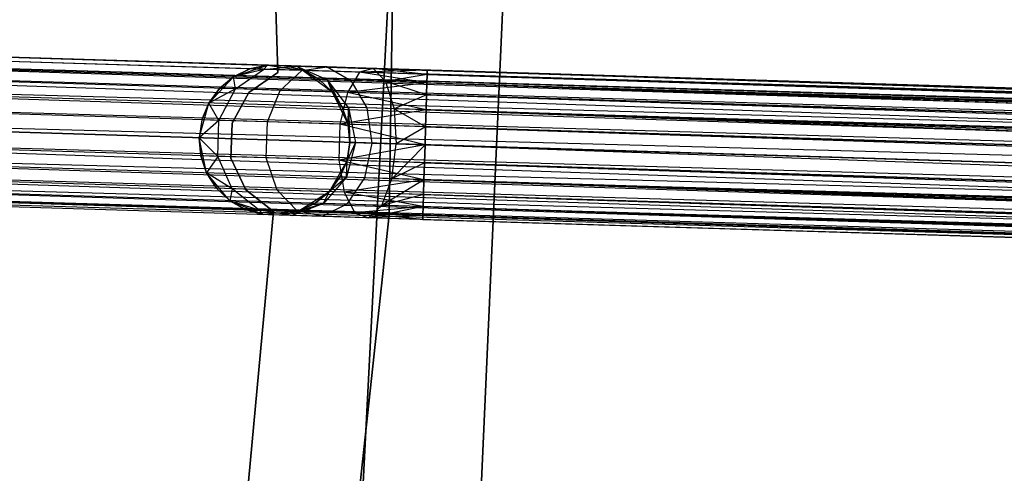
# Model space of a CAD drawing. Extents: x -189 to 189, y -189 to 189.
# Tile 238 of 256: x 57.04 to 70.11, y -6.34 to -0.31. Entities that reach past the tile are written whole.
import ezdxf

# ---------------------------------------------------------------- set-up
doc = ezdxf.new("R2010")
doc.units = 0
doc.header["$LTSCALE"] = 25.4
doc.layers.get('0').update_dxf_attribs({"linetype": 'CONTINUOUS'})

# ---------------------------------------------------------------- blocks, each defined once
blk = doc.blocks.new('NL2500012474_STL')
at = {"color": 0}
for p, q in [((251.604, 4.646, 22), (251.776, -0.955, 22)), ((251.776, -0.955, 20), (251.604, 4.646, 20)), ((251.776, -0.955, 20), (251.604, 4.646, 20)), ((251.604, 4.646, 22), (251.776, -0.955, 22)), ((253.309, 0.973, 26.5), (253.252, -2.845, 26.5)), ((253.252, -2.845, 17), (253.309, 0.973, 17)), ((253.252, -2.845, 17), (253.309, 0.973, 17)), ((253.309, 0.973, 26.5), (253.252, -2.845, 26.5)), ((254.467, -6.664, 26.5), (254.809, 0.996, 26.5)), ((254.809, 0.996, 17), (254.467, -6.664, 17)), ((254.467, -6.664, 26.5), (254.809, 0.996, 26.5)), ((254.809, 0.996, 17), (254.467, -6.664, 17)), ((253.265, 0.538, 20), (252.879, -6.933, 20)), ((252.879, -6.933, 19), (253.265, 0.538, 19)), ((253.265, 0.538, 20), (252.879, -6.933, 20)), ((252.879, -6.933, 19), (253.265, 0.538, 19)), ((359.749, -4.245, 177.855), (234.567, -0.388, 177.855)), ((359.749, -4.245, 177.855), (234.567, -0.388, 177.855)), ((234.567, -0.388, 177.145), (359.751, -4.187, 177.379)), ((234.567, -0.388, 177.145), (359.751, -4.187, 177.379)), ((359.751, -4.187, 177.379), (234.568, -0.33, 177.621)), ((359.751, -4.187, 177.379), (234.568, -0.33, 177.379)), ((359.749, -4.245, 177.855), (234.568, -0.33, 177.621)), ((359.749, -4.245, 177.855), (234.568, -0.33, 177.621)), ((359.751, -4.187, 177.379), (234.568, -0.33, 177.621)), ((359.751, -4.187, 177.379), (234.568, -0.33, 177.379)), ((359.741, -4.516, 178.249), (234.563, -0.5, 178.068)), ((359.741, -4.516, 178.249), (234.563, -0.5, 178.068)), ((359.749, -4.245, 177.855), (234.563, -0.5, 178.068)), ((359.749, -4.245, 177.855), (234.563, -0.5, 178.068)), ((234.563, -0.5, 176.932), (359.745, -4.357, 176.932)), ((234.563, -0.5, 176.932), (359.745, -4.357, 176.932)), ((234.563, -0.5, 176.932), (359.751, -4.187, 177.379)), ((234.563, -0.5, 176.932), (359.751, -4.187, 177.379)), ((359.727, -4.94, 178.471), (234.558, -0.659, 178.249)), ((359.727, -4.94, 178.471), (234.558, -0.659, 178.249)), ((359.741, -4.516, 178.249), (234.558, -0.659, 178.249)), ((359.741, -4.516, 178.249), (234.558, -0.659, 178.249)), ((234.558, -0.659, 176.751), (359.745, -4.357, 176.932)), ((234.558, -0.659, 176.751), (359.745, -4.357, 176.932)), ((359.727, -4.94, 178.471), (234.552, -0.858, 178.385)), ((359.727, -4.94, 178.471), (234.552, -0.858, 178.385)), ((359.734, -4.715, 176.615), (234.552, -0.858, 176.615)), ((234.552, -0.858, 176.615), (359.745, -4.357, 176.932)), ((234.552, -0.858, 176.615), (359.745, -4.357, 176.932)), ((359.734, -4.715, 176.615), (234.552, -0.858, 176.615)), ((251.187, -1.012, 20), (251.64, -0.856, 20)), ((251.187, -1.012, 20), (251.64, -0.856, 20)), ((251.404, -0.906, 25.5), (251.187, -1.012, 25.5)), ((251.187, -1.012, 20), (251.404, -0.906, 25.5)), ((251.404, -0.906, 25.5), (251.187, -1.012, 25.5)), ((251.187, -1.012, 20), (251.404, -0.906, 25.5)), ((251.583, -0.912, 26.401), (251.187, -1.012, 25.5)), ((251.583, -0.912, 26.401), (251.187, -1.012, 25.5)), ((251.211, -1.173, 26.552), (251.583, -0.912, 26.401)), ((251.211, -1.173, 26.552), (251.583, -0.912, 26.401)), ((251.64, -0.856, 25.5), (251.404, -0.906, 25.5)), ((251.404, -0.906, 25.5), (251.64, -0.856, 20)), ((251.404, -0.906, 25.5), (251.64, -0.856, 20)), ((251.64, -0.856, 25.5), (251.404, -0.906, 25.5)), ((251.583, -0.912, 26.401), (251.404, -0.906, 25.5)), ((251.583, -0.912, 26.401), (251.404, -0.906, 25.5)), ((251.583, -0.912, 26.401), (251.64, -0.856, 25.5)), ((251.583, -0.912, 26.401), (251.64, -0.856, 25.5)), ((251.583, -0.912, 26.401), (252.024, -0.868, 26.219)), ((251.583, -0.912, 26.401), (252.024, -0.868, 26.219)), ((252.093, -0.928, 27.165), (251.583, -0.912, 26.401)), ((252.093, -0.928, 27.165), (251.583, -0.912, 26.401)), ((251.64, -0.856, 20), (252.113, -0.928, 20)), ((252.024, -0.868, 26.219), (251.64, -0.856, 25.5)), ((251.64, -0.856, 20), (251.881, -0.863, 25.5)), ((251.64, -0.856, 25.5), (251.64, -0.856, 20)), ((252.024, -0.868, 26.219), (251.64, -0.856, 25.5)), ((251.64, -0.856, 20), (251.881, -0.863, 25.5)), ((251.64, -0.856, 20), (252.113, -0.928, 20)), ((251.64, -0.856, 25.5), (251.64, -0.856, 20)), ((252.024, -0.868, 26.219), (251.881, -0.863, 25.5)), ((252.113, -0.928, 25.5), (251.881, -0.863, 25.5)), ((252.024, -0.868, 26.219), (251.881, -0.863, 25.5)), ((251.881, -0.863, 25.5), (252.113, -0.928, 20)), ((251.881, -0.863, 25.5), (252.113, -0.928, 20)), ((252.113, -0.928, 25.5), (251.881, -0.863, 25.5)), ((252.323, -1.047, 25.5), (252.024, -0.868, 26.219)), ((252.024, -0.868, 26.219), (252.432, -1.05, 26.048)), ((252.323, -1.047, 25.5), (252.024, -0.868, 26.219)), ((252.113, -0.928, 25.5), (252.024, -0.868, 26.219)), ((252.113, -0.928, 25.5), (252.024, -0.868, 26.219)), ((252.431, -0.88, 26.829), (252.024, -0.868, 26.219)), ((252.431, -0.88, 26.829), (252.024, -0.868, 26.219)), ((252.024, -0.868, 26.219), (252.432, -1.05, 26.048)), ((252.093, -0.928, 27.165), (252.431, -0.88, 26.829)), ((252.093, -0.928, 27.165), (252.431, -0.88, 26.829)), ((252.431, -0.88, 26.829), (252.742, -1.06, 26.513)), ((253.04, -0.899, 27.236), (252.431, -0.88, 26.829)), ((253.04, -0.899, 27.236), (252.431, -0.88, 26.829)), ((252.431, -0.88, 26.829), (252.742, -1.06, 26.513)), ((253.04, -0.899, 27.236), (252.857, -0.951, 27.675)), ((253.04, -0.899, 27.236), (252.857, -0.951, 27.675)), ((253.759, -0.921, 27.379), (253.04, -0.899, 27.236)), ((253.759, -0.921, 27.621), (253.04, -0.899, 27.236)), ((253.759, -0.921, 27.621), (253.04, -0.899, 27.236)), ((253.759, -0.921, 27.379), (253.04, -0.899, 27.236)), ((253.758, -0.979, 27.145), (253.04, -0.899, 27.236)), ((253.758, -0.979, 27.145), (253.04, -0.899, 27.236)), ((253.206, -1.074, 26.823), (253.04, -0.899, 27.236)), ((253.206, -1.074, 26.823), (253.04, -0.899, 27.236)), ((250.859, -1.36, 20), (251.187, -1.012, 20)), ((250.859, -1.36, 20), (251.187, -1.012, 20)), ((251.187, -1.012, 25.5), (251.002, -1.166, 25.5)), ((251.002, -1.166, 25.5), (251.187, -1.012, 20)), ((251.002, -1.166, 25.5), (251.187, -1.012, 20)), ((251.187, -1.012, 25.5), (251.002, -1.166, 25.5)), ((251.211, -1.173, 26.552), (251.187, -1.012, 25.5)), ((251.211, -1.173, 26.552), (251.187, -1.012, 25.5)), ((251.187, -1.012, 25.5), (251.187, -1.012, 20)), ((251.187, -1.012, 25.5), (251.187, -1.012, 20)), ((251.776, -0.955, 22), (251.391, -1.218, 22)), ((251.391, -1.218, 20), (251.776, -0.955, 20)), ((251.391, -1.218, 20), (251.776, -0.955, 20)), ((251.776, -0.955, 22), (251.391, -1.218, 22)), ((251.776, -0.955, 22), (251.776, -0.955, 20)), ((251.776, -0.955, 22), (251.776, -0.955, 20)), ((251.807, -1.191, 27.443), (252.093, -0.928, 27.165)), ((251.807, -1.191, 27.443), (252.093, -0.928, 27.165)), ((252.857, -0.951, 27.675), (252.093, -0.928, 27.165)), ((252.857, -0.951, 27.675), (252.093, -0.928, 27.165)), ((252.113, -0.928, 20), (252.498, -1.212, 20)), ((252.323, -1.047, 25.5), (252.113, -0.928, 25.5)), ((252.113, -0.928, 20), (252.323, -1.047, 25.5)), ((252.113, -0.928, 20), (252.498, -1.212, 20)), ((252.113, -0.928, 25.5), (252.113, -0.928, 20)), ((252.113, -0.928, 25.5), (252.113, -0.928, 20)), ((252.323, -1.047, 25.5), (252.113, -0.928, 25.5)), ((252.113, -0.928, 20), (252.323, -1.047, 25.5)), ((252.857, -0.951, 27.675), (252.698, -1.218, 28.039)), ((252.857, -0.951, 27.675), (252.698, -1.218, 28.039)), ((253.759, -0.921, 27.621), (252.857, -0.951, 27.675)), ((253.759, -0.921, 27.621), (252.857, -0.951, 27.675)), ((253.754, -1.091, 28.068), (252.857, -0.951, 27.675)), ((253.758, -0.979, 27.855), (252.857, -0.951, 27.675)), ((253.754, -1.091, 28.068), (252.857, -0.951, 27.675)), ((253.758, -0.979, 27.855), (252.857, -0.951, 27.675)), ((253.758, -0.979, 27.145), (253.206, -1.074, 26.823)), ((253.758, -0.979, 27.145), (253.206, -1.074, 26.823)), ((253.754, -1.091, 26.932), (253.758, -0.979, 27.145)), ((253.758, -0.979, 27.855), (253.754, -1.091, 28.068)), ((253.758, -0.979, 27.855), (253.754, -1.091, 28.068)), ((253.754, -1.091, 26.932), (253.758, -0.979, 27.145)), ((253.758, -0.979, 27.145), (253.759, -0.921, 27.379)), ((253.759, -0.921, 27.621), (253.758, -0.979, 27.855)), ((253.759, -0.921, 27.621), (253.758, -0.979, 27.855)), ((253.758, -0.979, 27.145), (253.759, -0.921, 27.379)), ((253.758, -0.979, 27.145), (352.061, -4.008, 27.145)), ((253.758, -0.979, 27.145), (352.061, -4.008, 27.145)), ((253.758, -0.979, 27.145), (352.062, -3.95, 27.621)), ((253.758, -0.979, 27.145), (352.062, -3.95, 27.621)), ((253.758, -0.979, 27.855), (352.057, -4.12, 28.068)), ((253.758, -0.979, 27.855), (352.057, -4.12, 28.068)), ((253.759, -0.921, 27.379), (352.062, -3.95, 27.621)), ((253.759, -0.921, 27.379), (352.062, -3.95, 27.621)), ((253.759, -0.921, 27.621), (352.062, -3.95, 27.621)), ((253.759, -0.921, 27.621), (352.062, -3.95, 27.621)), ((253.759, -0.921, 27.621), (352.057, -4.12, 28.068)), ((253.759, -0.921, 27.621), (352.057, -4.12, 28.068)), ((359.727, -4.94, 178.471), (234.545, -1.083, 178.471)), ((359.727, -4.94, 178.471), (234.545, -1.083, 178.471)), ((234.545, -1.083, 176.529), (359.734, -4.715, 176.615)), ((234.545, -1.083, 176.529), (359.734, -4.715, 176.615)), ((251.002, -1.166, 25.5), (250.859, -1.36, 25.5)), ((250.859, -1.36, 20), (251.002, -1.166, 25.5)), ((251.002, -1.166, 25.5), (250.859, -1.36, 25.5)), ((250.859, -1.36, 20), (251.002, -1.166, 25.5)), ((251.211, -1.173, 26.552), (250.859, -1.36, 25.5)), ((251.211, -1.173, 26.552), (250.859, -1.36, 25.5)), ((250.993, -1.59, 26.637), (251.211, -1.173, 26.552)), ((250.993, -1.59, 26.637), (251.211, -1.173, 26.552)), ((251.211, -1.173, 26.552), (251.002, -1.166, 25.5)), ((251.211, -1.173, 26.552), (251.002, -1.166, 25.5)), ((251.807, -1.191, 27.443), (251.211, -1.173, 26.552)), ((251.807, -1.191, 27.443), (251.211, -1.173, 26.552)), ((252.432, -1.05, 26.048), (252.323, -1.047, 25.5)), ((252.498, -1.212, 25.5), (252.323, -1.047, 25.5)), ((252.432, -1.05, 26.048), (252.323, -1.047, 25.5)), ((252.323, -1.047, 25.5), (252.498, -1.212, 20)), ((252.323, -1.047, 25.5), (252.498, -1.212, 20)), ((252.498, -1.212, 25.5), (252.323, -1.047, 25.5)), ((252.742, -1.06, 26.513), (252.432, -1.05, 26.048)), ((252.742, -1.06, 26.513), (252.432, -1.05, 26.048)), ((252.714, -1.417, 25.927), (252.432, -1.05, 26.048)), ((252.629, -1.415, 25.5), (252.432, -1.05, 26.048)), ((252.714, -1.417, 25.927), (252.432, -1.05, 26.048)), ((252.629, -1.415, 25.5), (252.432, -1.05, 26.048)), ((252.498, -1.212, 25.5), (252.432, -1.05, 26.048)), ((252.498, -1.212, 25.5), (252.432, -1.05, 26.048)), ((253.754, -1.091, 28.068), (252.698, -1.218, 28.039)), ((253.754, -1.091, 28.068), (252.698, -1.218, 28.039)), ((252.742, -1.06, 26.513), (252.955, -1.425, 26.288)), ((253.206, -1.074, 26.823), (252.742, -1.06, 26.513)), ((253.206, -1.074, 26.823), (252.742, -1.06, 26.513)), ((252.742, -1.06, 26.513), (252.955, -1.425, 26.288)), ((253.206, -1.074, 26.823), (253.317, -1.436, 26.53)), ((253.754, -1.091, 26.932), (253.206, -1.074, 26.823)), ((253.754, -1.091, 26.932), (253.206, -1.074, 26.823)), ((253.749, -1.251, 26.751), (253.206, -1.074, 26.823)), ((253.749, -1.251, 26.751), (253.206, -1.074, 26.823)), ((253.206, -1.074, 26.823), (253.317, -1.436, 26.53)), ((253.749, -1.251, 26.751), (253.754, -1.091, 26.932)), ((253.754, -1.091, 28.068), (253.749, -1.251, 28.249)), ((253.754, -1.091, 28.068), (253.749, -1.251, 28.249)), ((253.749, -1.251, 26.751), (253.754, -1.091, 26.932)), ((253.754, -1.091, 26.932), (352.052, -4.279, 26.751)), ((253.754, -1.091, 26.932), (352.052, -4.279, 26.751)), ((253.754, -1.091, 26.932), (352.061, -4.008, 27.145)), ((253.754, -1.091, 26.932), (352.061, -4.008, 27.145)), ((253.754, -1.091, 28.068), (352.057, -4.12, 28.068)), ((253.754, -1.091, 28.068), (352.057, -4.12, 28.068)), ((253.754, -1.091, 28.068), (352.046, -4.478, 28.385)), ((253.754, -1.091, 28.068), (352.046, -4.478, 28.385)), ((251.391, -1.218, 22), (251.168, -1.627, 22)), ((251.168, -1.627, 20), (251.391, -1.218, 20)), ((251.168, -1.627, 20), (251.391, -1.218, 20)), ((251.391, -1.218, 22), (251.168, -1.627, 22)), ((251.391, -1.218, 22), (251.391, -1.218, 20)), ((251.391, -1.218, 22), (251.391, -1.218, 20)), ((251.636, -1.61, 27.601), (251.807, -1.191, 27.443)), ((251.636, -1.61, 27.601), (251.807, -1.191, 27.443)), ((252.698, -1.218, 28.039), (251.807, -1.191, 27.443)), ((252.698, -1.218, 28.039), (251.807, -1.191, 27.443)), ((252.498, -1.212, 20), (252.708, -1.643, 20)), ((252.629, -1.415, 25.5), (252.498, -1.212, 25.5)), ((252.498, -1.212, 20), (252.629, -1.415, 25.5)), ((252.498, -1.212, 20), (252.708, -1.643, 20)), ((252.498, -1.212, 25.5), (252.498, -1.212, 20)), ((252.498, -1.212, 25.5), (252.498, -1.212, 20)), ((252.629, -1.415, 25.5), (252.498, -1.212, 25.5)), ((252.498, -1.212, 20), (252.629, -1.415, 25.5)), ((252.698, -1.218, 28.039), (252.6, -1.639, 28.245)), ((252.698, -1.218, 28.039), (252.6, -1.639, 28.245)), ((253.743, -1.449, 28.385), (252.698, -1.218, 28.039)), ((253.749, -1.251, 28.249), (252.698, -1.218, 28.039)), ((253.743, -1.449, 28.385), (252.698, -1.218, 28.039)), ((253.749, -1.251, 28.249), (252.698, -1.218, 28.039)), ((253.749, -1.251, 26.751), (253.317, -1.436, 26.53)), ((253.749, -1.251, 26.751), (253.317, -1.436, 26.53)), ((253.743, -1.449, 26.615), (253.749, -1.251, 26.751)), ((253.749, -1.251, 28.249), (253.743, -1.449, 28.385)), ((253.749, -1.251, 28.249), (253.743, -1.449, 28.385)), ((253.743, -1.449, 26.615), (253.749, -1.251, 26.751)), ((253.749, -1.251, 26.751), (352.052, -4.279, 26.751)), ((253.749, -1.251, 26.751), (352.052, -4.279, 26.751)), ((253.749, -1.251, 28.249), (352.046, -4.478, 28.385)), ((253.749, -1.251, 28.249), (352.046, -4.478, 28.385)), ((359.72, -5.179, 178.5), (234.538, -1.322, 178.5)), ((359.72, -5.179, 178.5), (234.538, -1.322, 178.5)), ((234.538, -1.322, 176.5), (359.72, -5.179, 176.5)), ((234.538, -1.322, 176.5), (359.72, -5.179, 176.5)), ((234.538, -1.322, 176.5), (359.734, -4.715, 176.615)), ((234.538, -1.322, 176.5), (359.734, -4.715, 176.615)), ((250.73, -1.821, 20), (250.859, -1.36, 20)), ((250.73, -1.821, 20), (250.859, -1.36, 20)), ((250.859, -1.36, 25.5), (250.767, -1.583, 25.5)), ((250.767, -1.583, 25.5), (250.859, -1.36, 20)), ((250.767, -1.583, 25.5), (250.859, -1.36, 20)), ((250.859, -1.36, 25.5), (250.767, -1.583, 25.5)), ((250.993, -1.59, 26.637), (250.859, -1.36, 25.5)), ((250.993, -1.59, 26.637), (250.859, -1.36, 25.5)), ((250.859, -1.36, 25.5), (250.859, -1.36, 20)), ((250.859, -1.36, 25.5), (250.859, -1.36, 20)), ((252.708, -1.643, 25.5), (252.629, -1.415, 25.5)), ((252.629, -1.415, 25.5), (252.714, -1.417, 25.927)), ((252.629, -1.415, 25.5), (252.714, -1.417, 25.927)), ((252.629, -1.415, 25.5), (252.708, -1.643, 20)), ((252.629, -1.415, 25.5), (252.708, -1.643, 20)), ((252.708, -1.643, 25.5), (252.629, -1.415, 25.5)), ((252.708, -1.643, 25.5), (252.714, -1.417, 25.927)), ((252.708, -1.643, 25.5), (252.714, -1.417, 25.927)), ((252.955, -1.425, 26.288), (252.714, -1.417, 25.927)), ((252.714, -1.417, 25.927), (252.729, -1.883, 25.5)), ((252.714, -1.417, 25.927), (252.729, -1.883, 25.5)), ((252.714, -1.417, 25.927), (252.805, -1.885, 25.883)), ((252.955, -1.425, 26.288), (252.714, -1.417, 25.927)), ((252.714, -1.417, 25.927), (252.805, -1.885, 25.883)), ((253.317, -1.436, 26.53), (252.955, -1.425, 26.288)), ((252.955, -1.425, 26.288), (253.022, -1.892, 26.207)), ((253.317, -1.436, 26.53), (252.955, -1.425, 26.288)), ((252.955, -1.425, 26.288), (253.022, -1.892, 26.207)), ((253.743, -1.449, 26.615), (253.317, -1.436, 26.53)), ((253.743, -1.449, 26.615), (253.317, -1.436, 26.53)), ((253.736, -1.674, 26.529), (253.317, -1.436, 26.53)), ((253.317, -1.436, 26.53), (253.346, -1.902, 26.424)), ((253.317, -1.436, 26.53), (253.346, -1.902, 26.424)), ((253.736, -1.674, 26.529), (253.317, -1.436, 26.53)), ((359.7, -5.842, 178.249), (234.531, -1.561, 178.471)), ((359.7, -5.842, 178.249), (234.531, -1.561, 178.471)), ((359.713, -5.418, 178.471), (234.531, -1.561, 178.471)), ((359.713, -5.418, 178.471), (234.531, -1.561, 178.471)), ((234.531, -1.561, 176.529), (359.72, -5.179, 176.5)), ((234.531, -1.561, 176.529), (359.72, -5.179, 176.5)), ((253.743, -1.449, 28.385), (252.6, -1.639, 28.245)), ((253.743, -1.449, 28.385), (252.6, -1.639, 28.245)), ((253.736, -1.674, 26.529), (253.743, -1.449, 26.615)), ((253.743, -1.449, 28.385), (253.736, -1.674, 28.471)), ((253.743, -1.449, 28.385), (253.736, -1.674, 28.471)), ((253.736, -1.674, 26.529), (253.743, -1.449, 26.615)), ((253.743, -1.449, 26.615), (352.039, -4.703, 26.529)), ((253.743, -1.449, 26.615), (352.039, -4.703, 26.529)), ((253.743, -1.449, 26.615), (352.052, -4.279, 26.751)), ((253.743, -1.449, 26.615), (352.052, -4.279, 26.751)), ((253.743, -1.449, 28.385), (352.046, -4.478, 28.385)), ((253.743, -1.449, 28.385), (352.046, -4.478, 28.385)), ((253.743, -1.449, 28.385), (352.032, -4.942, 28.5)), ((253.743, -1.449, 28.385), (352.032, -4.942, 28.5)), ((250.767, -1.583, 25.5), (250.73, -1.821, 25.5)), ((250.767, -1.583, 25.5), (250.73, -1.821, 25.5)), ((250.767, -1.583, 25.5), (250.73, -1.821, 20)), ((250.767, -1.583, 25.5), (250.73, -1.821, 20)), ((250.993, -1.59, 26.637), (250.73, -1.821, 25.5)), ((250.993, -1.59, 26.637), (250.73, -1.821, 25.5)), ((250.993, -1.59, 26.637), (250.767, -1.583, 25.5)), ((250.993, -1.59, 26.637), (250.767, -1.583, 25.5)), ((250.978, -2.068, 26.637), (250.993, -1.59, 26.637)), ((250.978, -2.068, 26.637), (250.993, -1.59, 26.637)), ((251.636, -1.61, 27.601), (250.993, -1.59, 26.637)), ((251.636, -1.61, 27.601), (250.993, -1.59, 26.637)), ((251.168, -1.627, 22), (251.153, -2.092, 22)), ((251.153, -2.092, 20), (251.168, -1.627, 20)), ((251.153, -2.092, 20), (251.168, -1.627, 20)), ((251.168, -1.627, 22), (251.153, -2.092, 22)), ((251.168, -1.627, 22), (251.168, -1.627, 20)), ((251.168, -1.627, 22), (251.168, -1.627, 20)), ((251.622, -2.088, 27.601), (251.636, -1.61, 27.601)), ((251.622, -2.088, 27.601), (251.636, -1.61, 27.601)), ((252.6, -1.639, 28.245), (251.636, -1.61, 27.601)), ((252.6, -1.639, 28.245), (251.636, -1.61, 27.601)), ((252.6, -1.639, 28.245), (252.585, -2.118, 28.245)), ((252.6, -1.639, 28.245), (252.585, -2.118, 28.245)), ((253.729, -1.914, 28.5), (252.6, -1.639, 28.245)), ((253.736, -1.674, 28.471), (252.6, -1.639, 28.245)), ((253.729, -1.914, 28.5), (252.6, -1.639, 28.245)), ((253.736, -1.674, 28.471), (252.6, -1.639, 28.245)), ((252.708, -1.643, 20), (252.729, -1.883, 20)), ((252.729, -1.883, 25.5), (252.708, -1.643, 25.5)), ((252.708, -1.643, 25.5), (252.708, -1.643, 20)), ((252.708, -1.643, 25.5), (252.708, -1.643, 20)), ((252.729, -1.883, 25.5), (252.708, -1.643, 25.5)), ((252.708, -1.643, 20), (252.729, -1.883, 20)), ((253.736, -1.674, 26.529), (253.346, -1.902, 26.424)), ((253.736, -1.674, 26.529), (253.346, -1.902, 26.424)), ((253.729, -1.914, 26.5), (253.736, -1.674, 26.529)), ((253.736, -1.674, 28.471), (253.729, -1.914, 28.5)), ((253.736, -1.674, 28.471), (253.729, -1.914, 28.5)), ((253.729, -1.914, 26.5), (253.736, -1.674, 26.529)), ((253.736, -1.674, 26.529), (352.039, -4.703, 26.529)), ((253.736, -1.674, 26.529), (352.039, -4.703, 26.529)), ((253.736, -1.674, 28.471), (352.032, -4.942, 28.5)), ((253.736, -1.674, 28.471), (352.032, -4.942, 28.5)), ((359.706, -5.644, 176.615), (234.524, -1.787, 176.615)), ((234.524, -1.787, 176.615), (359.72, -5.179, 176.5)), ((359.706, -5.644, 176.615), (234.524, -1.787, 176.615)), ((359.7, -5.842, 178.249), (234.524, -1.787, 178.385)), ((359.7, -5.842, 178.249), (234.524, -1.787, 178.385)), ((234.524, -1.787, 176.615), (359.72, -5.179, 176.5)), ((250.83, -2.289, 20), (250.73, -1.821, 20)), ((250.978, -2.068, 26.637), (250.73, -1.821, 25.5)), ((250.73, -1.821, 25.5), (250.752, -2.061, 25.5)), ((250.978, -2.068, 26.637), (250.73, -1.821, 25.5)), ((250.83, -2.289, 20), (250.73, -1.821, 20)), ((250.752, -2.061, 25.5), (250.73, -1.821, 20)), ((250.73, -1.821, 25.5), (250.752, -2.061, 25.5)), ((250.73, -1.821, 25.5), (250.73, -1.821, 20)), ((250.752, -2.061, 25.5), (250.73, -1.821, 20)), ((250.73, -1.821, 25.5), (250.73, -1.821, 20)), ((253.729, -1.914, 28.5), (252.585, -2.118, 28.245)), ((253.729, -1.914, 28.5), (252.585, -2.118, 28.245)), ((252.805, -1.885, 25.883), (252.685, -2.346, 25.927)), ((252.805, -1.885, 25.883), (252.685, -2.346, 25.927)), ((252.729, -1.883, 20), (252.693, -2.121, 20)), ((252.693, -2.121, 25.5), (252.729, -1.883, 25.5)), ((252.693, -2.121, 25.5), (252.729, -1.883, 25.5)), ((252.729, -1.883, 20), (252.693, -2.121, 20)), ((252.805, -1.885, 25.883), (252.693, -2.121, 25.5)), ((252.805, -1.885, 25.883), (252.693, -2.121, 25.5)), ((252.729, -1.883, 25.5), (252.805, -1.885, 25.883)), ((252.729, -1.883, 25.5), (252.805, -1.885, 25.883)), ((252.729, -1.883, 25.5), (252.729, -1.883, 20)), ((252.729, -1.883, 25.5), (252.729, -1.883, 20)), ((252.805, -1.885, 25.883), (253.022, -1.892, 26.207)), ((252.805, -1.885, 25.883), (253.022, -1.892, 26.207)), ((253.022, -1.892, 26.207), (252.927, -2.354, 26.288)), ((253.022, -1.892, 26.207), (252.927, -2.354, 26.288)), ((253.022, -1.892, 26.207), (253.346, -1.902, 26.424)), ((253.022, -1.892, 26.207), (253.346, -1.902, 26.424)), ((253.288, -2.365, 26.53), (253.346, -1.902, 26.424)), ((253.288, -2.365, 26.53), (253.346, -1.902, 26.424)), ((253.729, -1.914, 26.5), (253.288, -2.365, 26.53)), ((253.729, -1.914, 26.5), (253.288, -2.365, 26.53)), ((253.346, -1.902, 26.424), (253.729, -1.914, 26.5)), ((253.346, -1.902, 26.424), (253.729, -1.914, 26.5)), ((253.729, -1.914, 28.5), (253.721, -2.153, 28.471)), ((253.721, -2.153, 26.529), (253.729, -1.914, 26.5)), ((253.721, -2.153, 26.529), (253.729, -1.914, 26.5)), ((253.729, -1.914, 28.5), (253.721, -2.153, 28.471)), ((352.032, -4.942, 28.5), (253.729, -1.914, 28.5)), ((253.729, -1.914, 28.5), (352.018, -5.407, 28.385)), ((253.729, -1.914, 28.5), (352.018, -5.407, 28.385)), ((253.729, -1.914, 26.5), (352.032, -4.942, 26.5)), ((253.729, -1.914, 26.5), (352.032, -4.942, 26.5)), ((352.032, -4.942, 28.5), (253.729, -1.914, 28.5)), ((359.706, -5.644, 176.615), (234.517, -1.985, 176.751)), ((359.706, -5.644, 176.615), (234.517, -1.985, 176.751)), ((359.691, -6.114, 177.855), (234.517, -1.985, 178.249)), ((359.691, -6.114, 177.855), (234.517, -1.985, 178.249)), ((359.7, -5.842, 178.249), (234.517, -1.985, 178.249)), ((359.7, -5.842, 178.249), (234.517, -1.985, 178.249)), ((250.978, -2.068, 26.637), (250.752, -2.061, 25.5)), ((250.752, -2.061, 25.5), (250.83, -2.289, 25.5)), ((250.978, -2.068, 26.637), (250.752, -2.061, 25.5)), ((250.83, -2.289, 20), (250.752, -2.061, 25.5)), ((250.752, -2.061, 25.5), (250.83, -2.289, 25.5)), ((250.83, -2.289, 20), (250.752, -2.061, 25.5)), ((250.978, -2.068, 26.637), (250.83, -2.289, 25.5)), ((250.978, -2.068, 26.637), (250.83, -2.289, 25.5)), ((251.17, -2.498, 26.552), (250.978, -2.068, 26.637)), ((251.622, -2.088, 27.601), (250.978, -2.068, 26.637)), ((251.17, -2.498, 26.552), (250.978, -2.068, 26.637)), ((251.622, -2.088, 27.601), (250.978, -2.068, 26.637)), ((251.766, -2.517, 27.443), (251.622, -2.088, 27.601)), ((252.585, -2.118, 28.245), (251.622, -2.088, 27.601)), ((251.766, -2.517, 27.443), (251.622, -2.088, 27.601)), ((252.585, -2.118, 28.245), (251.622, -2.088, 27.601)), ((359.706, -5.644, 176.615), (234.513, -2.145, 176.932)), ((359.706, -5.644, 176.615), (234.513, -2.145, 176.932)), ((359.695, -6.002, 176.932), (234.513, -2.145, 176.932)), ((359.695, -6.002, 176.932), (234.513, -2.145, 176.932)), ((359.691, -6.114, 177.855), (234.513, -2.145, 178.068)), ((359.691, -6.114, 177.855), (234.513, -2.145, 178.068)), ((251.153, -2.092, 22), (251.153, -2.092, 20)), ((251.153, -2.092, 22), (251.153, -2.092, 20)), ((251.153, -2.092, 22), (251.351, -2.514, 22)), ((251.351, -2.514, 20), (251.153, -2.092, 20)), ((251.351, -2.514, 20), (251.153, -2.092, 20)), ((251.153, -2.092, 22), (251.351, -2.514, 22)), ((252.693, -2.121, 20), (252.457, -2.538, 20)), ((252.693, -2.121, 20), (252.457, -2.538, 20)), ((253.714, -2.378, 28.385), (252.585, -2.118, 28.245)), ((252.585, -2.118, 28.245), (252.657, -2.544, 28.039)), ((253.721, -2.153, 28.471), (252.585, -2.118, 28.245)), ((253.714, -2.378, 28.385), (252.585, -2.118, 28.245)), ((253.721, -2.153, 28.471), (252.585, -2.118, 28.245)), ((252.585, -2.118, 28.245), (252.657, -2.544, 28.039)), ((252.6, -2.344, 25.5), (252.693, -2.121, 25.5)), ((252.693, -2.121, 20), (252.6, -2.344, 25.5)), ((252.6, -2.344, 25.5), (252.693, -2.121, 25.5)), ((252.693, -2.121, 20), (252.6, -2.344, 25.5)), ((252.685, -2.346, 25.927), (252.693, -2.121, 25.5)), ((252.685, -2.346, 25.927), (252.693, -2.121, 25.5)), ((252.693, -2.121, 25.5), (252.693, -2.121, 20)), ((252.693, -2.121, 25.5), (252.693, -2.121, 20)), ((253.721, -2.153, 26.529), (253.288, -2.365, 26.53)), ((253.721, -2.153, 26.529), (253.288, -2.365, 26.53)), ((253.721, -2.153, 28.471), (253.714, -2.378, 28.385)), ((253.714, -2.378, 26.615), (253.721, -2.153, 26.529)), ((253.714, -2.378, 26.615), (253.721, -2.153, 26.529)), ((253.721, -2.153, 28.471), (253.714, -2.378, 28.385)), ((253.721, -2.153, 28.471), (352.018, -5.407, 28.385)), ((253.721, -2.153, 28.471), (352.018, -5.407, 28.385)), ((253.721, -2.153, 26.529), (352.024, -5.181, 26.529)), ((253.721, -2.153, 26.529), (352.024, -5.181, 26.529)), ((359.69, -6.171, 177.379), (234.507, -2.315, 177.379)), ((359.69, -6.171, 177.379), (234.507, -2.315, 177.621)), ((359.695, -6.002, 176.932), (234.507, -2.315, 177.379)), ((359.695, -6.002, 176.932), (234.507, -2.315, 177.379)), ((359.69, -6.171, 177.379), (234.507, -2.315, 177.379)), ((359.69, -6.171, 177.379), (234.507, -2.315, 177.621)), ((359.695, -6.002, 176.932), (234.509, -2.257, 177.145)), ((359.695, -6.002, 176.932), (234.509, -2.257, 177.145)), ((359.69, -6.171, 177.379), (234.509, -2.257, 177.855)), ((359.69, -6.171, 177.379), (234.509, -2.257, 177.855)), ((359.691, -6.114, 177.855), (234.509, -2.257, 177.855)), ((359.691, -6.114, 177.855), (234.509, -2.257, 177.855)), ((251.137, -2.657, 20), (250.83, -2.289, 20)), ((251.17, -2.498, 26.552), (250.83, -2.289, 25.5)), ((250.83, -2.289, 25.5), (250.961, -2.492, 25.5)), ((251.17, -2.498, 26.552), (250.83, -2.289, 25.5)), ((250.961, -2.492, 25.5), (250.83, -2.289, 20)), ((251.137, -2.657, 20), (250.83, -2.289, 20)), ((250.961, -2.492, 25.5), (250.83, -2.289, 20)), ((250.83, -2.289, 25.5), (250.961, -2.492, 25.5)), ((250.83, -2.289, 25.5), (250.83, -2.289, 20)), ((250.83, -2.289, 25.5), (250.83, -2.289, 20)), ((252.685, -2.346, 25.927), (252.381, -2.695, 26.048)), ((252.685, -2.346, 25.927), (252.381, -2.695, 26.048)), ((252.457, -2.538, 25.5), (252.6, -2.344, 25.5)), ((252.6, -2.344, 25.5), (252.457, -2.538, 20)), ((252.6, -2.344, 25.5), (252.457, -2.538, 20)), ((252.457, -2.538, 25.5), (252.6, -2.344, 25.5)), ((252.685, -2.346, 25.927), (252.457, -2.538, 25.5)), ((252.685, -2.346, 25.927), (252.457, -2.538, 25.5)), ((252.685, -2.346, 25.927), (252.6, -2.344, 25.5)), ((252.685, -2.346, 25.927), (252.6, -2.344, 25.5)), ((252.927, -2.354, 26.288), (252.685, -2.346, 25.927)), ((252.927, -2.354, 26.288), (252.685, -2.346, 25.927)), ((253.714, -2.378, 28.385), (252.657, -2.544, 28.039)), ((253.714, -2.378, 28.385), (252.657, -2.544, 28.039)), ((252.927, -2.354, 26.288), (252.691, -2.705, 26.513)), ((252.927, -2.354, 26.288), (252.691, -2.705, 26.513)), ((253.288, -2.365, 26.53), (252.927, -2.354, 26.288)), ((253.288, -2.365, 26.53), (252.927, -2.354, 26.288)), ((253.156, -2.719, 26.823), (253.288, -2.365, 26.53)), ((253.156, -2.719, 26.823), (253.288, -2.365, 26.53)), ((253.714, -2.378, 26.615), (253.156, -2.719, 26.823)), ((253.714, -2.378, 26.615), (253.156, -2.719, 26.823)), ((253.714, -2.378, 26.615), (253.288, -2.365, 26.53)), ((253.714, -2.378, 26.615), (253.288, -2.365, 26.53)), ((253.714, -2.378, 28.385), (253.708, -2.576, 28.249)), ((253.708, -2.576, 26.751), (253.714, -2.378, 26.615)), ((253.708, -2.576, 26.751), (253.714, -2.378, 26.615)), ((253.714, -2.378, 28.385), (253.708, -2.576, 28.249)), ((253.714, -2.378, 28.385), (352.018, -5.407, 28.385)), ((253.714, -2.378, 28.385), (352.018, -5.407, 28.385)), ((253.714, -2.378, 28.385), (352.006, -5.765, 28.068)), ((253.714, -2.378, 28.385), (352.006, -5.765, 28.068)), ((253.714, -2.378, 26.615), (352.011, -5.605, 26.751)), ((253.714, -2.378, 26.615), (352.011, -5.605, 26.751)), ((253.714, -2.378, 26.615), (352.024, -5.181, 26.529)), ((253.714, -2.378, 26.615), (352.024, -5.181, 26.529)), ((251.17, -2.498, 26.552), (250.961, -2.492, 25.5)), ((250.961, -2.492, 25.5), (251.137, -2.657, 25.5)), ((251.17, -2.498, 26.552), (250.961, -2.492, 25.5)), ((251.137, -2.657, 20), (250.961, -2.492, 25.5)), ((250.961, -2.492, 25.5), (251.137, -2.657, 25.5)), ((251.137, -2.657, 20), (250.961, -2.492, 25.5)), ((251.17, -2.498, 26.552), (251.137, -2.657, 25.5)), ((251.17, -2.498, 26.552), (251.137, -2.657, 25.5)), ((251.526, -2.781, 26.401), (251.17, -2.498, 26.552)), ((251.766, -2.517, 27.443), (251.17, -2.498, 26.552)), ((251.526, -2.781, 26.401), (251.17, -2.498, 26.552)), ((251.766, -2.517, 27.443), (251.17, -2.498, 26.552)), ((251.351, -2.514, 22), (251.351, -2.514, 20)), ((251.351, -2.514, 22), (251.351, -2.514, 20)), ((251.351, -2.514, 22), (251.719, -2.8, 22)), ((251.719, -2.8, 20), (251.351, -2.514, 20)), ((251.719, -2.8, 20), (251.351, -2.514, 20)), ((251.351, -2.514, 22), (251.719, -2.8, 22)), ((252.036, -2.797, 27.165), (251.766, -2.517, 27.443)), ((252.657, -2.544, 28.039), (251.766, -2.517, 27.443)), ((252.036, -2.797, 27.165), (251.766, -2.517, 27.443)), ((252.657, -2.544, 28.039), (251.766, -2.517, 27.443)), ((252.457, -2.538, 20), (252.055, -2.797, 20)), ((252.457, -2.538, 20), (252.055, -2.797, 20)), ((252.272, -2.692, 25.5), (252.457, -2.538, 25.5)), ((252.457, -2.538, 20), (252.272, -2.692, 25.5)), ((252.272, -2.692, 25.5), (252.457, -2.538, 25.5)), ((252.457, -2.538, 20), (252.272, -2.692, 25.5)), ((252.381, -2.695, 26.048), (252.457, -2.538, 25.5)), ((252.381, -2.695, 26.048), (252.457, -2.538, 25.5)), ((252.457, -2.538, 25.5), (252.457, -2.538, 20)), ((252.457, -2.538, 25.5), (252.457, -2.538, 20)), ((253.703, -2.736, 28.068), (252.657, -2.544, 28.039)), ((252.657, -2.544, 28.039), (252.799, -2.82, 27.675)), ((253.708, -2.576, 28.249), (252.657, -2.544, 28.039)), ((253.703, -2.736, 28.068), (252.657, -2.544, 28.039)), ((253.708, -2.576, 28.249), (252.657, -2.544, 28.039)), ((252.657, -2.544, 28.039), (252.799, -2.82, 27.675)), ((253.708, -2.576, 26.751), (253.156, -2.719, 26.823)), ((253.708, -2.576, 26.751), (253.156, -2.719, 26.823)), ((253.708, -2.576, 28.249), (253.703, -2.736, 28.068)), ((253.703, -2.736, 26.932), (253.708, -2.576, 26.751)), ((253.703, -2.736, 26.932), (253.708, -2.576, 26.751)), ((253.708, -2.576, 28.249), (253.703, -2.736, 28.068)), ((253.708, -2.576, 28.249), (352.006, -5.765, 28.068)), ((253.708, -2.576, 28.249), (352.006, -5.765, 28.068)), ((253.708, -2.576, 26.751), (352.011, -5.605, 26.751)), ((253.708, -2.576, 26.751), (352.011, -5.605, 26.751)), ((251.579, -2.84, 20), (251.137, -2.657, 20)), ((251.526, -2.781, 26.401), (251.137, -2.657, 25.5)), ((251.137, -2.657, 25.5), (251.346, -2.776, 25.5)), ((251.526, -2.781, 26.401), (251.137, -2.657, 25.5)), ((251.346, -2.776, 25.5), (251.137, -2.657, 20)), ((251.579, -2.84, 20), (251.137, -2.657, 20)), ((251.346, -2.776, 25.5), (251.137, -2.657, 20)), ((251.137, -2.657, 25.5), (251.346, -2.776, 25.5)), ((251.137, -2.657, 25.5), (251.137, -2.657, 20)), ((251.137, -2.657, 25.5), (251.137, -2.657, 20)), ((252.381, -2.695, 26.048), (251.963, -2.852, 26.219)), ((252.381, -2.695, 26.048), (251.963, -2.852, 26.219)), ((252.055, -2.797, 25.5), (252.272, -2.692, 25.5)), ((252.272, -2.692, 25.5), (252.055, -2.797, 20)), ((252.272, -2.692, 25.5), (252.055, -2.797, 20)), ((252.055, -2.797, 25.5), (252.272, -2.692, 25.5)), ((252.381, -2.695, 26.048), (252.055, -2.797, 25.5)), ((252.381, -2.695, 26.048), (252.055, -2.797, 25.5)), ((252.381, -2.695, 26.048), (252.272, -2.692, 25.5)), ((252.381, -2.695, 26.048), (252.272, -2.692, 25.5)), ((252.691, -2.705, 26.513), (252.37, -2.865, 26.829)), ((252.691, -2.705, 26.513), (252.37, -2.865, 26.829)), ((252.691, -2.705, 26.513), (252.381, -2.695, 26.048)), ((252.691, -2.705, 26.513), (252.381, -2.695, 26.048)), ((253.156, -2.719, 26.823), (252.691, -2.705, 26.513)), ((253.156, -2.719, 26.823), (252.691, -2.705, 26.513)), ((253.703, -2.736, 28.068), (252.799, -2.82, 27.675)), ((253.703, -2.736, 28.068), (252.799, -2.82, 27.675)), ((252.979, -2.884, 27.236), (253.156, -2.719, 26.823)), ((252.979, -2.884, 27.236), (253.156, -2.719, 26.823)), ((253.703, -2.736, 26.932), (252.979, -2.884, 27.236)), ((253.703, -2.736, 26.932), (252.979, -2.884, 27.236)), ((253.703, -2.736, 26.932), (253.156, -2.719, 26.823)), ((253.703, -2.736, 26.932), (253.156, -2.719, 26.823)), ((253.703, -2.736, 28.068), (253.7, -2.848, 27.855)), ((253.7, -2.848, 27.145), (253.703, -2.736, 26.932)), ((253.7, -2.848, 27.145), (253.703, -2.736, 26.932)), ((253.703, -2.736, 28.068), (253.7, -2.848, 27.855)), ((253.703, -2.736, 28.068), (352.006, -5.765, 28.068)), ((253.703, -2.736, 28.068), (352.006, -5.765, 28.068)), ((253.703, -2.736, 28.068), (352.001, -5.934, 27.621)), ((253.703, -2.736, 28.068), (352.001, -5.934, 27.621)), ((253.703, -2.736, 26.932), (352.003, -5.877, 27.145)), ((253.703, -2.736, 26.932), (352.003, -5.877, 27.145)), ((253.703, -2.736, 26.932), (352.011, -5.605, 26.751)), ((253.703, -2.736, 26.932), (352.011, -5.605, 26.751)), ((251.719, -2.8, 22), (251.201, -8.38, 22)), ((251.201, -8.38, 20), (251.719, -2.8, 20)), ((251.201, -8.38, 20), (251.719, -2.8, 20)), ((251.719, -2.8, 22), (251.201, -8.38, 22)), ((251.526, -2.781, 26.401), (251.346, -2.776, 25.5)), ((251.346, -2.776, 25.5), (251.579, -2.84, 25.5)), ((251.526, -2.781, 26.401), (251.346, -2.776, 25.5)), ((251.579, -2.84, 20), (251.346, -2.776, 25.5)), ((251.346, -2.776, 25.5), (251.579, -2.84, 25.5)), ((251.579, -2.84, 20), (251.346, -2.776, 25.5)), ((251.963, -2.852, 26.219), (251.526, -2.781, 26.401)), ((251.526, -2.781, 26.401), (251.579, -2.84, 25.5)), ((251.526, -2.781, 26.401), (251.579, -2.84, 25.5)), ((252.036, -2.797, 27.165), (251.526, -2.781, 26.401)), ((251.963, -2.852, 26.219), (251.526, -2.781, 26.401)), ((252.036, -2.797, 27.165), (251.526, -2.781, 26.401)), ((252.055, -2.797, 20), (251.579, -2.84, 20)), ((252.055, -2.797, 20), (251.579, -2.84, 20)), ((251.963, -2.852, 26.219), (251.579, -2.84, 25.5)), ((251.579, -2.84, 25.5), (251.579, -2.84, 20)), ((251.82, -2.848, 25.5), (251.579, -2.84, 20)), ((251.963, -2.852, 26.219), (251.579, -2.84, 25.5)), ((251.82, -2.848, 25.5), (251.579, -2.84, 20)), ((251.579, -2.84, 25.5), (251.579, -2.84, 20)), ((251.719, -2.8, 22), (251.719, -2.8, 20)), ((251.719, -2.8, 22), (251.719, -2.8, 20)), ((251.82, -2.848, 25.5), (252.055, -2.797, 25.5)), ((252.055, -2.797, 20), (251.82, -2.848, 25.5)), ((251.82, -2.848, 25.5), (252.055, -2.797, 25.5)), ((252.055, -2.797, 20), (251.82, -2.848, 25.5)), ((251.963, -2.852, 26.219), (251.82, -2.848, 25.5)), ((251.963, -2.852, 26.219), (251.82, -2.848, 25.5)), ((251.963, -2.852, 26.219), (252.055, -2.797, 25.5)), ((251.963, -2.852, 26.219), (252.055, -2.797, 25.5)), ((252.37, -2.865, 26.829), (251.963, -2.852, 26.219)), ((252.37, -2.865, 26.829), (251.963, -2.852, 26.219)), ((252.37, -2.865, 26.829), (252.036, -2.797, 27.165)), ((252.799, -2.82, 27.675), (252.036, -2.797, 27.165)), ((252.37, -2.865, 26.829), (252.036, -2.797, 27.165)), ((252.799, -2.82, 27.675), (252.036, -2.797, 27.165)), ((252.055, -2.797, 25.5), (252.055, -2.797, 20)), ((252.055, -2.797, 25.5), (252.055, -2.797, 20)), ((252.979, -2.884, 27.236), (252.37, -2.865, 26.829)), ((252.979, -2.884, 27.236), (252.37, -2.865, 26.829)), ((253.252, -2.845, 26.5), (252.434, -10.435, 26.5)), ((252.434, -10.435, 17), (253.252, -2.845, 17)), ((252.434, -10.435, 17), (253.252, -2.845, 17)), ((253.252, -2.845, 26.5), (252.434, -10.435, 26.5)), ((253.698, -2.906, 27.621), (252.799, -2.82, 27.675)), ((252.799, -2.82, 27.675), (252.979, -2.884, 27.236)), ((253.7, -2.848, 27.855), (252.799, -2.82, 27.675)), ((253.698, -2.906, 27.621), (252.799, -2.82, 27.675)), ((253.7, -2.848, 27.855), (252.799, -2.82, 27.675)), ((252.799, -2.82, 27.675), (252.979, -2.884, 27.236)), ((253.7, -2.848, 27.145), (252.979, -2.884, 27.236)), ((253.7, -2.848, 27.145), (252.979, -2.884, 27.236)), ((253.252, -2.845, 17), (253.252, -2.845, 26.5)), ((253.252, -2.845, 17), (253.252, -2.845, 26.5)), ((253.7, -2.848, 27.855), (253.698, -2.906, 27.621)), ((253.698, -2.906, 27.379), (253.7, -2.848, 27.145)), ((253.698, -2.906, 27.379), (253.7, -2.848, 27.145)), ((253.7, -2.848, 27.855), (253.698, -2.906, 27.621)), ((253.7, -2.848, 27.855), (352.001, -5.934, 27.621)), ((253.7, -2.848, 27.855), (352.001, -5.934, 27.621)), ((253.7, -2.848, 27.145), (352.003, -5.877, 27.145)), ((253.7, -2.848, 27.145), (352.003, -5.877, 27.145)), ((253.698, -2.906, 27.621), (252.979, -2.884, 27.236)), ((253.698, -2.906, 27.379), (252.979, -2.884, 27.236)), ((253.698, -2.906, 27.379), (252.979, -2.884, 27.236)), ((253.698, -2.906, 27.621), (252.979, -2.884, 27.236)), ((253.698, -2.906, 27.621), (352.001, -5.934, 27.621)), ((253.698, -2.906, 27.621), (352.001, -5.934, 27.621)), ((253.698, -2.906, 27.621), (352.003, -5.877, 27.145)), ((253.698, -2.906, 27.621), (352.003, -5.877, 27.145)), ((253.698, -2.906, 27.379), (352.003, -5.877, 27.145)), ((253.698, -2.906, 27.379), (352.003, -5.877, 27.145))]:
    blk.add_line(p, q, dxfattribs=at)

msp = doc.modelspace()

# ---------------------------------------------------------------- block references
at = {"color": 0}
msp.add_blockref('NL2500012474_STL', (-191.311, -0.058, -1716.743), dxfattribs=at)

doc.saveas('drawing.dxf')
